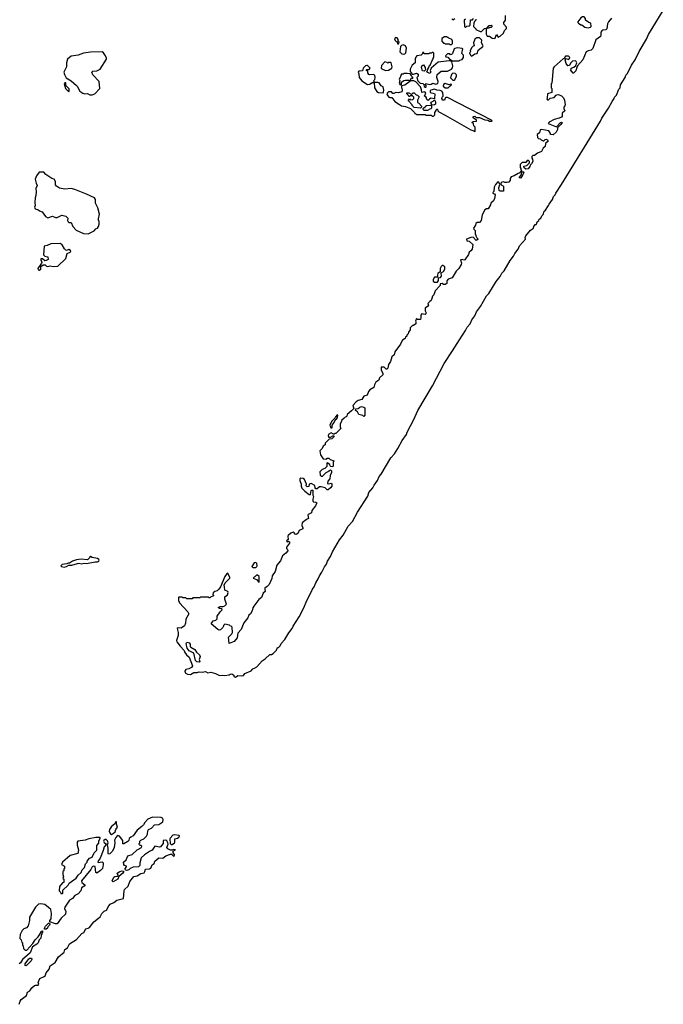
# Model space of a CAD drawing. Extents: x 2293830 to 2387798, y 66850 to 233222.
# Tile 60 of 192: x 2356993 to 2365285, y 156954 to 169641. Entities that reach past the tile are written whole.
import ezdxf

# ---------------------------------------------------------------- set-up
doc = ezdxf.new("R2010")
doc.units = 0

msp = doc.modelspace()

# ---------------------------------------------------------------- linework, layer by layer
at = {"layer": '0CON05XD'}
for points in [[(2359775, 161170), (2359805, 161190), (2359855, 161188), (2359875, 161192), (2359893, 161217), (2359975, 161250), (2359995, 161278), (2360017, 161283), (2360046, 161304), (2360115, 161378), (2360156, 161404), (2360215, 161460), (2360237, 161463), (2360260, 161475), (2360300, 161515), (2360315, 161550), (2360328, 161552), (2360348, 161572), (2360360, 161605), (2360410, 161655), (2360459, 161741), (2360505, 161798), (2360516, 161825), (2360592, 161945), (2360655, 162064), (2360693, 162157), (2360745, 162254), (2360766, 162305), (2360787, 162335), (2360807, 162385), (2360840, 162435), (2360855, 162475), (2360885, 162520), (2360919, 162591), (2360944, 162625), (2360959, 162665), (2360998, 162725), (2361024, 162785), (2361115, 162938), (2361160, 163000), (2361225, 163114), (2361279, 163175), (2361346, 163294), (2361477, 163503), (2361490, 163550), (2361542, 163608), (2361559, 163645), (2361602, 163705), (2361624, 163755), (2361652, 163785), (2361776, 163995), (2361822, 164048), (2361866, 164115), (2361920, 164220), (2361975, 164294), (2361984, 164325), (2362071, 164489), (2362124, 164606), (2362313, 164925), (2362461, 165209), (2362571, 165375), (2362657, 165517), (2362738, 165635), (2362760, 165680), (2362795, 165724), (2362817, 165773), (2362855, 165824), (2362879, 165875), (2362931, 165945), (2363006, 166084), (2363036, 166114), (2363132, 166268), (2363185, 166331), (2363206, 166375), (2363236, 166405), (2363312, 166538), (2363357, 166595), (2363370, 166630), (2363415, 166684), (2363434, 166726), (2363509, 166811), (2363506, 166835), (2363515, 166858), (2363575, 166928), (2363613, 166957), (2363618, 166975), (2363635, 167002), (2363645, 167000), (2363650, 167005), (2363660, 167035), (2363680, 167055), (2363685, 167070), (2363708, 167085), (2363720, 167115), (2363735, 167130), (2363752, 167175), (2363768, 167185), (2363807, 167245), (2363813, 167265), (2363857, 167325), (2363872, 167365), (2363892, 167385), (2363902, 167408), (2363975, 167518), (2364476, 168334), (2364495, 168374), (2364579, 168501), (2364624, 168585), (2364653, 168625), (2364658, 168645), (2364682, 168668), (2364712, 168745), (2364729, 168765), (2364735, 168801), (2364794, 168896), (2364804, 168925), (2364823, 168947), (2364875, 169055), (2364923, 169125), (2364975, 169231), (2365069, 169391), (2365095, 169452), (2365285, 169760)], [(2364618, 169662), (2364577, 169613), (2364565, 169590), (2364558, 169525), (2364545, 169512), (2364505, 169508), (2364491, 169499), (2364481, 169479), (2364482, 169445), (2364477, 169425), (2364415, 169380), (2364375, 169270), (2364355, 169250), (2364315, 169242), (2364290, 169225), (2364248, 169122), (2364180, 169045), (2364172, 169025), (2364158, 168982), (2364128, 168952), (2364122, 168952), (2364090, 168995), (2364098, 169002), (2364100, 169015), (2364132, 169028), (2364159, 169051), (2364172, 169085), (2364163, 169103), (2364152, 169112), (2364115, 169108), (2364088, 169082), (2364075, 169050), (2364055, 169048), (2364032, 169075), (2364020, 169125), (2364035, 169140), (2364065, 169130), (2364078, 169142), (2364080, 169155), (2364065, 169170), (2364025, 169170), (2364008, 169142), (2363995, 169138), (2363877, 169033), (2363868, 169015), (2363850, 168825), (2363840, 168815), (2363840, 168765), (2363850, 168755), (2363850, 168705), (2363794, 168686), (2363790, 168635), (2363783, 168623), (2363795, 168610), (2363805, 168610), (2363828, 168632), (2363880, 168640), (2363905, 168670), (2363915, 168673), (2363936, 168676), (2363975, 168662), (2364000, 168635), (2364012, 168605), (2364021, 168545), (2364018, 168532), (2364002, 168515), (2364002, 168495), (2364018, 168465), (2363983, 168437), (2363982, 168398), (2363973, 168387), (2363945, 168372), (2363880, 168355), (2363815, 168322), (2363802, 168305), (2363908, 168262), (2363960, 168315), (2363975, 168320), (2363980, 168315), (2363965, 168290), (2363940, 168265), (2363922, 168248), (2363922, 168225), (2363905, 168190), (2363865, 168158), (2363832, 168162), (2363830, 168175), (2363809, 168209), (2363715, 168227), (2363700, 168220), (2363688, 168185), (2363658, 168162), (2363662, 168122), (2363675, 168110), (2363697, 168107), (2363712, 168092), (2363735, 168080), (2363745, 168080), (2363764, 168096), (2363782, 168102), (2363793, 168093), (2363800, 168075), (2363768, 168045), (2363761, 168009), (2363738, 167985), (2363715, 167942), (2363665, 167922), (2363625, 167890), (2363605, 167890), (2363592, 167878), (2363590, 167855), (2363600, 167845), (2363602, 167815), (2363588, 167785), (2363568, 167765), (2363565, 167750), (2363545, 167720), (2363513, 167713), (2363492, 167732), (2363490, 167755), (2363527, 167763), (2363560, 167795), (2363560, 167815), (2363548, 167828), (2363532, 167828), (2363515, 167800), (2363465, 167800), (2363440, 167775), (2363440, 167735), (2363450, 167725), (2363450, 167705), (2363460, 167695), (2363460, 167680), (2363485, 167680), (2363488, 167675), (2363468, 167625), (2363445, 167600), (2363430, 167605), (2363460, 167645), (2363460, 167680), (2363445, 167680), (2363428, 167662), (2363415, 167660), (2363362, 167628), (2363324, 167616), (2363312, 167595), (2363312, 167575), (2363295, 167548), (2363275, 167542), (2363245, 167542), (2363225, 167550), (2363204, 167546), (2363193, 167535), (2363192, 167525), (2363198, 167515), (2363227, 167497), (2363225, 167432), (2363185, 167432), (2363172, 167442), (2363167, 167475), (2363177, 167517), (2363165, 167546), (2363155, 167552), (2363122, 167518), (2363107, 167485), (2363102, 167428), (2363090, 167415), (2363092, 167402), (2363108, 167398), (2363120, 167385), (2363112, 167335), (2363098, 167305), (2363062, 167278), (2363058, 167255), (2363028, 167202), (2363008, 167202), (2362985, 167190), (2362953, 167127), (2362938, 167052), (2362915, 167030), (2362885, 167030), (2362870, 167015), (2362867, 166993), (2362840, 166955), (2362842, 166942), (2362860, 166925), (2362860, 166875), (2362868, 166868), (2362868, 166855), (2362881, 166831), (2362897, 166817), (2362895, 166810), (2362875, 166798), (2362835, 166838), (2362806, 166834), (2362750, 166815), (2362752, 166792), (2362785, 166787), (2362832, 166745), (2362824, 166686), (2362805, 166662), (2362783, 166647), (2362776, 166614), (2362730, 166545), (2362715, 166542), (2362695, 166552), (2362670, 166545), (2362686, 166506), (2362681, 166485), (2362649, 166435), (2362618, 166402), (2362566, 166315), (2362514, 166296), (2362496, 166275), (2362495, 166240), (2362475, 166230), (2362455, 166230), (2362435, 166240), (2362412, 166238), (2362410, 166215), (2362344, 166146), (2362330, 166095), (2362313, 166077), (2362303, 166047)], [(2362562, 169652), (2362575, 169640), (2362600, 169655)], [(2362735, 169650), (2362720, 169635), (2362722, 169552), (2362735, 169540), (2362752, 169558), (2362785, 169560), (2362798, 169572), (2362802, 169638), (2362825, 169640), (2362840, 169655)], [(2362868, 169648), (2362870, 169635), (2362852, 169618), (2362843, 169597), (2362840, 169555), (2362870, 169525), (2362870, 169515), (2362925, 169488), (2362942, 169488), (2362983, 169527), (2363010, 169530), (2363042, 169568), (2363065, 169570), (2363080, 169555), (2363065, 169540), (2363045, 169540), (2363035, 169530), (2363010, 169530), (2363002, 169518), (2363004, 169454), (2363015, 169430), (2363047, 169427), (2363080, 169405), (2363105, 169400), (2363118, 169405), (2363135, 169450), (2363158, 169418), (2363185, 169431), (2363225, 169469), (2363239, 169501), (2363265, 169528), (2363265, 169547), (2363230, 169585), (2363230, 169605), (2363250, 169635), (2363251, 169695)], [(2364315, 169537), (2364345, 169544), (2364354, 169555), (2364350, 169595), (2364324, 169605), (2364282, 169635), (2364282, 169655), (2364265, 169677), (2364245, 169679), (2364224, 169666), (2364183, 169615), (2364182, 169605), (2364192, 169595), (2364224, 169574), (2364235, 169573), (2364274, 169544), (2364315, 169537)], [(2361875, 169330), (2361880, 169355), (2361870, 169365), (2361868, 169385), (2361857, 169407), (2361835, 169410), (2361823, 169395), (2361830, 169375), (2361845, 169360), (2361858, 169358), (2361862, 169332), (2361875, 169330)], [(2362555, 169320), (2362570, 169335), (2362570, 169365), (2362560, 169385), (2362522, 169402), (2362515, 169410), (2362502, 169412), (2362495, 169420), (2362465, 169420), (2362432, 169398), (2362430, 169365), (2362455, 169340), (2362468, 169338), (2362475, 169330), (2362525, 169330), (2362535, 169320), (2362555, 169320)], [(2362815, 169170), (2362858, 169202), (2362885, 169204), (2362901, 169249), (2362960, 169295), (2362963, 169305), (2362943, 169345), (2362946, 169376), (2362916, 169406), (2362882, 169408), (2362858, 169392), (2362840, 169345), (2362850, 169305), (2362835, 169302), (2362816, 169284), (2362798, 169245), (2362800, 169225), (2362790, 169215), (2362800, 169185), (2362815, 169170)], [(2361935, 169198), (2361955, 169202), (2361967, 169213), (2361978, 169275), (2361963, 169303), (2361934, 169316), (2361911, 169309), (2361898, 169295), (2361892, 169225), (2361915, 169203), (2361935, 169198)], [(2362655, 169110), (2362662, 169118), (2362695, 169130), (2362710, 169155), (2362710, 169185), (2362690, 169205), (2362700, 169265), (2362692, 169272), (2362635, 169278), (2362598, 169272), (2362590, 169265), (2362570, 169205), (2362558, 169192), (2362545, 169190), (2362535, 169200), (2362505, 169200), (2362480, 169175), (2362482, 169162), (2362508, 169158), (2362532, 169132), (2362545, 169130), (2362565, 169110), (2362655, 169110)], [(2357925, 168674), (2357962, 168688), (2358025, 168755), (2358016, 168846), (2357935, 168932), (2357924, 168965), (2357935, 168979), (2357985, 168981), (2358030, 169005), (2358109, 169131), (2358111, 169145), (2358100, 169175), (2358073, 169215), (2358057, 169227), (2357905, 169223), (2357815, 169212), (2357747, 169185), (2357655, 169172), (2357609, 169131), (2357594, 169085), (2357596, 169035), (2357562, 168965), (2357568, 168935), (2357591, 168891), (2357655, 168855), (2357725, 168794), (2357739, 168779), (2357750, 168750), (2357769, 168719), (2357805, 168696), (2357832, 168688), (2357865, 168691), (2357895, 168675), (2357925, 168674)], [(2362225, 168770), (2362230, 168775), (2362230, 168795), (2362220, 168805), (2362225, 168820), (2362275, 168804), (2362295, 168810), (2362315, 168825), (2362355, 168812), (2362379, 168821), (2362386, 168845), (2362368, 168895), (2362370, 168935), (2362425, 168976), (2362505, 168979), (2362557, 169003), (2362569, 169021), (2362574, 169045), (2362560, 169100), (2362545, 169110), (2362525, 169110), (2362385, 169094), (2362293, 169017), (2362282, 168985), (2362290, 168965), (2362278, 168952), (2362265, 168950), (2362258, 168958), (2362242, 168962), (2362240, 168975), (2362248, 168982), (2362250, 169005), (2362260, 169015), (2362260, 169025), (2362270, 169035), (2362270, 169045), (2362280, 169055), (2362310, 169125), (2362320, 169135), (2362322, 169148), (2362330, 169155), (2362328, 169208), (2362318, 169218), (2362305, 169220), (2362298, 169212), (2362275, 169210), (2362265, 169200), (2362205, 169200), (2362198, 169218), (2362185, 169220), (2362180, 169195), (2362167, 169183), (2362110, 169175), (2362095, 169160), (2362088, 169135), (2362090, 169085), (2362050, 169055), (2362022, 169005), (2362023, 168973), (2362048, 168938), (2362065, 168938), (2362105, 168952), (2362125, 168940), (2362127, 168913), (2362110, 168895), (2362122, 168852), (2362152, 168822), (2362188, 168818), (2362200, 168805), (2362202, 168782), (2362215, 168770), (2362225, 168770)], [(2361475, 168808), (2361505, 168812), (2361535, 168830), (2361560, 168830), (2361560, 168845), (2361550, 168855), (2361568, 168872), (2361573, 168895), (2361568, 168925), (2361547, 168937), (2361505, 168930), (2361490, 168935), (2361480, 168955), (2361478, 168978), (2361462, 168982), (2361460, 168995), (2361465, 169000), (2361495, 169000), (2361510, 169015), (2361475, 169050), (2361465, 169050), (2361450, 169045), (2361420, 169015), (2361408, 168982), (2361363, 168977), (2361352, 168965), (2361362, 168945), (2361368, 168898), (2361402, 168855), (2361475, 168808)], [(2361708, 168988), (2361745, 168992), (2361788, 169015), (2361792, 169035), (2361780, 169085), (2361775, 169090), (2361745, 169090), (2361735, 169080), (2361728, 169088), (2361695, 169100), (2361655, 169050), (2361652, 169015), (2361675, 168998), (2361708, 168988)], [(2362205, 168980), (2362184, 168984), (2362170, 169025), (2362174, 169046), (2362195, 169060), (2362218, 169025), (2362220, 168995), (2362205, 168980)], [(2362855, 168200), (2362860, 168205), (2362860, 168255), (2362842, 168272), (2362838, 168298), (2362820, 168315), (2362835, 168330), (2362878, 168332), (2362880, 168345), (2362837, 168377), (2362830, 168385), (2362837, 168393), (2362855, 168396), (2362875, 168383), (2362915, 168380), (2362985, 168352), (2363025, 168348), (2363045, 168334), (2363078, 168332), (2363070, 168345), (2362505, 168638), (2362485, 168637), (2362475, 168630), (2362464, 168605), (2362443, 168603), (2362430, 168625), (2362437, 168643), (2362449, 168655), (2362443, 168705), (2362430, 168720), (2362410, 168730), (2362365, 168732), (2362335, 168748), (2362290, 168735), (2362280, 168725), (2362282, 168702), (2362335, 168690), (2362342, 168682), (2362339, 168631), (2362335, 168620), (2362291, 168629), (2362271, 168619), (2362255, 168600), (2362240, 168615), (2362230, 168645), (2362210, 168655), (2362224, 168694), (2362217, 168707), (2362205, 168711), (2362172, 168702), (2362169, 168739), (2362158, 168778), (2362095, 168840), (2362072, 168852), (2362030, 168855), (2362032, 168878), (2362045, 168890), (2362058, 168882), (2362060, 168895), (2362042, 168912), (2362038, 168928), (2362022, 168942), (2361985, 168950), (2361945, 168950), (2361935, 168940), (2361912, 168938), (2361903, 168927), (2361900, 168905), (2361880, 168875), (2361890, 168855), (2361880, 168825), (2361895, 168800), (2361910, 168805), (2361912, 168838), (2361943, 168857), (2361965, 168862), (2362015, 168860), (2362020, 168845), (2361955, 168798), (2361912, 168788), (2361910, 168765), (2361917, 168757), (2361920, 168735), (2361917, 168713), (2361875, 168698), (2361838, 168702), (2361815, 168690), (2361802, 168692), (2361785, 168710), (2361775, 168712), (2361745, 168710), (2361730, 168700), (2361723, 168685), (2361726, 168675), (2361747, 168645), (2361762, 168638), (2361788, 168638), (2361828, 168585), (2361885, 168548), (2361913, 168533), (2361965, 168522), (2362028, 168498), (2362080, 168445), (2362082, 168432), (2362098, 168428), (2362105, 168420), (2362215, 168420), (2362225, 168410), (2362295, 168410), (2362305, 168400), (2362325, 168400), (2362340, 168415), (2362340, 168445), (2362358, 168472), (2362362, 168488), (2362375, 168490), (2362380, 168465), (2362393, 168453), (2362475, 168412), (2362805, 168220), (2362845, 168210), (2362855, 168200)], [(2362575, 168860), (2362595, 168862), (2362620, 168910), (2362622, 168932), (2362605, 168950), (2362575, 168952), (2362554, 168936), (2362544, 168894), (2362575, 168860)], [(2357625, 168711), (2357632, 168725), (2357629, 168749), (2357589, 168795), (2357586, 168826), (2357575, 168828), (2357567, 168815), (2357581, 168755), (2357625, 168711)], [(2361675, 168700), (2361682, 168708), (2361683, 168735), (2361676, 168776), (2361648, 168788), (2361625, 168828), (2361605, 168833), (2361560, 168830), (2361562, 168765), (2361592, 168715), (2361615, 168702), (2361675, 168700)], [(2362515, 168763), (2362558, 168802), (2362558, 168808), (2362545, 168810), (2362538, 168802), (2362525, 168800), (2362475, 168818), (2362452, 168805), (2362450, 168785), (2362474, 168764), (2362515, 168763)], [(2362155, 168502), (2362075, 168510), (2362062, 168522), (2362050, 168535), (2362050, 168545), (2362000, 168595), (2362000, 168605), (2362015, 168620), (2362025, 168610), (2362058, 168612), (2362070, 168625), (2362070, 168645), (2362055, 168660), (2362025, 168660), (2362018, 168652), (2362005, 168650), (2362000, 168665), (2361980, 168685), (2361982, 168698), (2362005, 168698), (2362035, 168680), (2362045, 168680), (2362063, 168697), (2362075, 168700), (2362102, 168672), (2362117, 168667), (2362138, 168648), (2362120, 168605), (2362120, 168575), (2362136, 168566), (2362170, 168525), (2362168, 168512), (2362155, 168502)], [(2362245, 168470), (2362203, 168473), (2362190, 168485), (2362192, 168498), (2362202, 168508), (2362215, 168510), (2362220, 168525), (2362233, 168537), (2362300, 168540), (2362300, 168555), (2362290, 168565), (2362292, 168578), (2362319, 168591), (2362335, 168610), (2362352, 168582), (2362348, 168552), (2362338, 168542), (2362300, 168540), (2362298, 168502), (2362288, 168492), (2362275, 168490), (2362245, 168470)], [(2357875, 166882), (2357950, 166920), (2357975, 166946), (2357995, 166957), (2358008, 166975), (2358016, 167006), (2358018, 167045), (2358010, 167055), (2358010, 167075), (2358022, 167135), (2357998, 167215), (2357970, 167275), (2357970, 167325), (2357957, 167347), (2357855, 167395), (2357705, 167454), (2357655, 167464), (2357575, 167458), (2357505, 167469), (2357468, 167495), (2357455, 167515), (2357453, 167555), (2357438, 167585), (2357405, 167594), (2357329, 167645), (2357305, 167676), (2357242, 167678), (2357209, 167631), (2357194, 167585), (2357204, 167535), (2357217, 167505), (2357201, 167465), (2357204, 167424), (2357202, 167375), (2357190, 167345), (2357187, 167285), (2357192, 167245), (2357182, 167225), (2357192, 167202), (2357228, 167195), (2357247, 167177), (2357281, 167165), (2357324, 167104), (2357355, 167090), (2357415, 167111), (2357454, 167094), (2357475, 167092), (2357535, 167124), (2357585, 167110), (2357612, 167085), (2357607, 167055), (2357615, 167035), (2357625, 167027), (2357656, 167026), (2357677, 166975), (2357719, 166929), (2357814, 166884), (2357875, 166882)], [(2357245, 166413), (2357263, 166425), (2357267, 166463), (2357295, 166482), (2357322, 166482), (2357340, 166465), (2357355, 166461), (2357385, 166469), (2357425, 166459), (2357486, 166464), (2357585, 166565), (2357603, 166627), (2357644, 166645), (2357651, 166655), (2357649, 166669), (2357625, 166682), (2357595, 166667), (2357585, 166671), (2357568, 166688), (2357539, 166739), (2357515, 166756), (2357395, 166751), (2357345, 166731), (2357308, 166725), (2357300, 166610), (2357315, 166594), (2357355, 166586), (2357358, 166552), (2357335, 166538), (2357315, 166533), (2357285, 166559), (2357265, 166558), (2357264, 166545), (2357277, 166515), (2357274, 166505), (2357227, 166435), (2357230, 166420), (2357245, 166413)], [(2362375, 166260), (2362389, 166281), (2362390, 166315), (2362415, 166318), (2362428, 166335), (2362422, 166378), (2362454, 166396), (2362470, 166425), (2362470, 166455), (2362445, 166472), (2362435, 166472), (2362425, 166462), (2362408, 166435), (2362408, 166392), (2362381, 166369), (2362374, 166355), (2362377, 166323), (2362338, 166325), (2362318, 166295), (2362322, 166272), (2362335, 166260), (2362375, 166260)], [(2362303, 166047), (2362296, 166024), (2362275, 166012), (2362252, 165985), (2362260, 165955), (2362218, 165922), (2362218, 165888), (2362230, 165865), (2362227, 165853), (2362215, 165842), (2362175, 165850), (2362160, 165835), (2362162, 165805), (2362155, 165780), (2362115, 165780), (2362105, 165790), (2362092, 165755), (2362098, 165745), (2362095, 165720), (2362065, 165700), (2362055, 165700), (2362025, 165670), (2362022, 165645), (2362000, 165615), (2361998, 165592), (2361980, 165575), (2361980, 165565), (2361965, 165550), (2361960, 165535), (2361925, 165510), (2361904, 165475), (2361901, 165459), (2361825, 165360), (2361818, 165322), (2361788, 165295), (2361770, 165235), (2361745, 165200), (2361735, 165150), (2361725, 165140), (2361715, 165140), (2361690, 165165), (2361650, 165165), (2361648, 165125), (2361670, 165085), (2361670, 165065), (2361630, 165025), (2361618, 164995), (2361580, 164970), (2361562, 164935), (2361555, 164900), (2361505, 164870), (2361485, 164850), (2361468, 164802), (2361425, 164790), (2361400, 164745), (2361355, 164733), (2361328, 164715), (2361285, 164668), (2361298, 164632), (2361269, 164601), (2361210, 164555), (2361208, 164532), (2361198, 164522), (2361185, 164520), (2361174, 164506), (2361140, 164475), (2361138, 164462), (2361120, 164435), (2361120, 164395), (2361130, 164375), (2361065, 164310), (2361052, 164308), (2361045, 164300), (2361035, 164300), (2361005, 164318), (2360975, 164300), (2360968, 164285), (2360972, 164262), (2360995, 164260), (2361025, 164280), (2361038, 164278), (2361040, 164265), (2361015, 164242), (2360982, 164238), (2360930, 164185), (2360930, 164165), (2360904, 164146), (2360890, 164115), (2360860, 164085), (2360868, 164035), (2360902, 163982), (2360945, 163980), (2360955, 163990), (2360975, 163990), (2360992, 163972), (2361040, 163955), (2361032, 163935), (2361032, 163888), (2361025, 163880), (2361002, 163882), (2360992, 163892), (2360988, 163908), (2360955, 163930), (2360950, 163925), (2360948, 163882), (2360925, 163858), (2360890, 163845), (2360860, 163815), (2360862, 163772), (2360875, 163760), (2360895, 163760), (2360940, 163805), (2360965, 163818), (2360975, 163830), (2360985, 163830), (2360995, 163840), (2361008, 163828), (2361010, 163805), (2360993, 163767), (2360988, 163725), (2360962, 163695), (2360960, 163665), (2360975, 163660), (2361007, 163667), (2361016, 163656), (2361015, 163632), (2360995, 163608), (2360965, 163583), (2360955, 163582), (2360928, 163608), (2360875, 163622), (2360855, 163620), (2360825, 163598), (2360808, 163598), (2360798, 163608), (2360795, 163640), (2360746, 163666), (2360722, 163655), (2360716, 163624), (2360695, 163620), (2360684, 163634), (2360688, 163655), (2360662, 163715), (2360645, 163728), (2360615, 163732), (2360604, 163726), (2360604, 163705), (2360618, 163658), (2360621, 163629), (2360628, 163605), (2360666, 163566), (2360723, 163523), (2360740, 163525), (2360750, 163575), (2360755, 163580), (2360768, 163578), (2360770, 163515), (2360780, 163495), (2360768, 163462), (2360768, 163438), (2360778, 163428), (2360810, 163425), (2360820, 163415), (2360817, 163405), (2360802, 163375), (2360758, 163315), (2360752, 163285), (2360710, 163265), (2360706, 163255), (2360712, 163215), (2360688, 163202), (2360632, 163158), (2360629, 163125), (2360642, 163095), (2360639, 163081), (2360592, 163058), (2360575, 163022), (2360555, 163008), (2360542, 163012), (2360529, 163029), (2360515, 163036), (2360488, 163025), (2360452, 162995), (2360448, 162985), (2360450, 162945), (2360430, 162925), (2360445, 162910), (2360455, 162920), (2360470, 162915), (2360470, 162895), (2360430, 162845), (2360432, 162825), (2360443, 162813), (2360448, 162795), (2360422, 162765), (2360378, 162732), (2360355, 162668), (2360306, 162614), (2360285, 162532), (2360246, 162475), (2360240, 162440), (2360206, 162365), (2360183, 162337), (2360153, 162317), (2360149, 162305), (2360156, 162274), (2360129, 162251), (2360106, 162195), (2360072, 162168), (2360009, 162085), (2359996, 162064), (2359989, 162025), (2359966, 161985), (2359944, 161966), (2359934, 161935), (2359882, 161868), (2359844, 161785), (2359802, 161735), (2359794, 161676), (2359755, 161630), (2359692, 161602), (2359684, 161686), (2359725, 161728), (2359733, 161745), (2359728, 161815), (2359718, 161828), (2359702, 161832), (2359695, 161840), (2359635, 161850), (2359620, 161835), (2359620, 161825), (2359609, 161811), (2359579, 161781), (2359564, 161776), (2359545, 161783), (2359459, 161855), (2359485, 161893), (2359520, 161905), (2359535, 161920), (2359538, 161955), (2359575, 162012), (2359600, 162035), (2359595, 162050), (2359565, 162052), (2359550, 162065), (2359575, 162078), (2359615, 162078), (2359635, 162088), (2359655, 162110), (2359634, 162174), (2359634, 162206), (2359669, 162231), (2359679, 162259), (2359673, 162273), (2359635, 162290), (2359633, 162335), (2359628, 162355), (2359638, 162385), (2359700, 162445), (2359701, 162455), (2359675, 162510), (2359655, 162498), (2359634, 162466), (2359580, 162335), (2359557, 162303), (2359535, 162280), (2359505, 162272), (2359484, 162256), (2359480, 162235), (2359490, 162225), (2359490, 162215), (2359452, 162198), (2359445, 162190), (2359432, 162192), (2359425, 162200), (2359325, 162200), (2359315, 162190), (2359225, 162190), (2359215, 162180), (2359145, 162180), (2359135, 162190), (2359095, 162190), (2359085, 162200), (2359045, 162200), (2359040, 162195), (2359040, 162155), (2359053, 162125), (2359160, 162010), (2359172, 161985), (2359133, 161917), (2359130, 161865), (2359115, 161832), (2359075, 161802), (2359035, 161803), (2359020, 161795), (2359033, 161745), (2359034, 161705), (2359013, 161643), (2359019, 161625), (2359060, 161570), (2359113, 161513), (2359120, 161485), (2359141, 161455), (2359178, 161425), (2359220, 161315), (2359208, 161295), (2359172, 161278), (2359135, 161270), (2359120, 161245), (2359126, 161225), (2359155, 161209), (2359195, 161204), (2359235, 161228), (2359281, 161229), (2359305, 161237), (2359345, 161232), (2359385, 161242), (2359415, 161227), (2359455, 161232), (2359517, 161217), (2359565, 161192), (2359605, 161197), (2359635, 161190), (2359692, 161198), (2359703, 161207), (2359725, 161210), (2359750, 161195), (2359752, 161182), (2359762, 161172), (2359775, 161170)], [(2361425, 164530), (2361415, 164540), (2361363, 164553), (2361345, 164590), (2361320, 164605), (2361322, 164628), (2361355, 164630), (2361375, 164650), (2361395, 164658), (2361425, 164650), (2361438, 164638), (2361440, 164545), (2361425, 164530)], [(2361015, 164380), (2361020, 164385), (2361020, 164415), (2361045, 164450), (2361062, 164488), (2361076, 164494), (2361088, 164515), (2361090, 164545), (2361085, 164550), (2361060, 164525), (2361058, 164512), (2361010, 164465), (2361010, 164455), (2361000, 164445), (2360990, 164415), (2361002, 164382), (2361015, 164380)], [(2357565, 162587), (2357595, 162593), (2357625, 162612), (2357666, 162614), (2357736, 162634), (2357755, 162636), (2357795, 162629), (2357825, 162636), (2357855, 162634), (2357965, 162656), (2357995, 162656), (2358012, 162665), (2358017, 162675), (2358013, 162685), (2357995, 162699), (2357925, 162709), (2357904, 162726), (2357895, 162720), (2357892, 162705), (2357865, 162683), (2357785, 162691), (2357725, 162680), (2357675, 162662), (2357635, 162640), (2357615, 162640), (2357602, 162628), (2357538, 162622), (2357522, 162605), (2357533, 162593), (2357565, 162587)], [(2359995, 162582), (2360035, 162583), (2360050, 162595), (2360052, 162605), (2360050, 162635), (2360035, 162646), (2360015, 162642), (2359982, 162595), (2359995, 162582)], [(2360075, 162392), (2360080, 162395), (2360076, 162465), (2360055, 162482), (2360045, 162482), (2360000, 162445), (2360045, 162428), (2360075, 162392)], [(2359305, 161363), (2359275, 161367), (2359257, 161385), (2359238, 161478), (2359178, 161508), (2359151, 161541), (2359138, 161605), (2359145, 161620), (2359175, 161612), (2359189, 161595), (2359190, 161565), (2359197, 161555), (2359249, 161525), (2359271, 161491), (2359310, 161455), (2359318, 161435), (2359307, 161395), (2359312, 161368), (2359305, 161363)], [(2356986, 156954), (2356997, 156995), (2357010, 157015), (2357082, 157068), (2357095, 157112), (2357122, 157128), (2357148, 157165), (2357185, 157198), (2357195, 157202), (2357229, 157201), (2357238, 157215), (2357230, 157235), (2357252, 157285), (2357309, 157311), (2357319, 157321), (2357335, 157358), (2357374, 157406), (2357385, 157450), (2357449, 157491), (2357493, 157565), (2357566, 157624), (2357575, 157660), (2357609, 157681), (2357635, 157732), (2357725, 157788), (2357792, 157865), (2357820, 157880), (2357845, 157927), (2357875, 157933), (2357892, 157945), (2357949, 158015), (2358007, 158063), (2358029, 158081), (2358052, 158125), (2358082, 158155), (2358113, 158167), (2358139, 158221), (2358157, 158243), (2358205, 158264), (2358245, 158296), (2358330, 158315), (2358337, 158415), (2358343, 158435), (2358390, 158475), (2358412, 158535), (2358465, 158600), (2358505, 158610), (2358555, 158640), (2358595, 158648), (2358607, 158663), (2358613, 158697), (2358665, 158699), (2358684, 158706), (2358701, 158749), (2358724, 158766), (2358735, 158798), (2358785, 158840), (2358835, 158838), (2358875, 158866), (2358935, 158888), (2358947, 158887), (2358975, 158862), (2358985, 158870), (2358987, 158885), (2358970, 158905), (2358970, 158925), (2359000, 158945), (2358975, 158950), (2358955, 158940), (2358935, 158940), (2358902, 158955), (2358890, 158975), (2358904, 159015), (2358903, 159035), (2358889, 159059), (2358875, 159068), (2358840, 159065), (2358839, 159025), (2358805, 158983), (2358795, 158980), (2358735, 158991), (2358700, 158940), (2358665, 158924), (2358601, 158879), (2358559, 158841), (2358541, 158775), (2358539, 158741), (2358525, 158727), (2358455, 158722), (2358417, 158703), (2358400, 158685), (2358375, 158678), (2358355, 158680), (2358350, 158705), (2358370, 158725), (2358370, 158735), (2358345, 158742), (2358334, 158754), (2358331, 158785), (2358364, 158816), (2358388, 158865), (2358442, 158885), (2358505, 158942), (2358562, 158975), (2358565, 158990), (2358555, 159000), (2358542, 159002), (2358530, 159015), (2358530, 159025), (2358540, 159035), (2358540, 159055), (2358555, 159070), (2358590, 159085), (2358625, 159120), (2358638, 159145), (2358643, 159187), (2358654, 159206), (2358690, 159225), (2358730, 159265), (2358785, 159271), (2358835, 159307), (2358843, 159335), (2358834, 159354), (2358815, 159360), (2358705, 159363), (2358645, 159338), (2358604, 159296), (2358588, 159265), (2358566, 159244), (2358504, 159196), (2358456, 159124), (2358423, 159107), (2358405, 159090), (2358398, 159065), (2358385, 159050), (2358335, 159020), (2358322, 159022), (2358320, 159065), (2358279, 159119), (2358253, 159127), (2358230, 159105), (2358212, 159068), (2358218, 159035), (2358211, 158975), (2358189, 158925), (2358155, 158892), (2358135, 158890), (2358132, 158895), (2358131, 158965), (2358122, 159008), (2358133, 159035), (2358125, 159058), (2358105, 159078), (2358092, 159078), (2358077, 159065), (2358072, 159055), (2358079, 159039), (2358110, 159015), (2358079, 158981), (2358069, 158935), (2358031, 158835), (2358000, 158795), (2358005, 158782), (2358055, 158789), (2358068, 158778), (2358070, 158755), (2358059, 158705), (2358035, 158677), (2357985, 158642), (2357974, 158654), (2357965, 158730), (2357945, 158733), (2357926, 158724), (2357908, 158692), (2357787, 158545), (2357792, 158525), (2357830, 158495), (2357831, 158479), (2357790, 158455), (2357780, 158415), (2357745, 158378), (2357705, 158357), (2357675, 158317), (2357636, 158294), (2357574, 158206), (2357570, 158185), (2357587, 158153), (2357582, 158115), (2357525, 158063), (2357475, 157992), (2357455, 157989), (2357380, 158015), (2357382, 158035), (2357400, 158055), (2357403, 158125), (2357394, 158174), (2357365, 158202), (2357315, 158240), (2357265, 158250), (2357235, 158242), (2357198, 158205), (2357118, 158075), (2357120, 158035), (2357100, 157965), (2357079, 157941), (2357046, 157924), (2357026, 157904), (2357000, 157855), (2356993, 157803), (2357010, 157785), (2357022, 157752), (2357030, 157745), (2357030, 157715), (2357037, 157707), (2357042, 157672), (2357065, 157650), (2357085, 157652), (2357163, 157737), (2357192, 157785), (2357229, 157821), (2357268, 157882), (2357270, 157895), (2357285, 157900), (2357288, 157885), (2357269, 157841), (2357266, 157805), (2357244, 157786), (2357231, 157745), (2357215, 157728), (2357157, 157693), (2357126, 157615), (2357095, 157586), (2357029, 157531), (2357005, 157488), (2356987, 157473)], [(2358175, 159142), (2358203, 159157), (2358223, 159177), (2358230, 159205), (2358251, 159235), (2358238, 159275), (2358240, 159305), (2358235, 159310), (2358225, 159300), (2358220, 159280), (2358175, 159246), (2358151, 159205), (2358147, 159185), (2358154, 159164), (2358161, 159151), (2358175, 159142)], [(2357545, 158380), (2357550, 158385), (2357550, 158425), (2357615, 158490), (2357630, 158515), (2357719, 158581), (2357744, 158616), (2357786, 158654), (2357798, 158685), (2357828, 158715), (2357840, 158765), (2357860, 158785), (2357863, 158797), (2357894, 158836), (2357925, 158850), (2357952, 158905), (2357982, 158935), (2357988, 158945), (2357988, 159002), (2358012, 159028), (2358012, 159055), (2358030, 159095), (2358028, 159105), (2357975, 159102), (2357882, 159085), (2357835, 159068), (2357740, 159055), (2357732, 159045), (2357732, 159005), (2357750, 158945), (2357740, 158895), (2357645, 158872), (2357544, 158785), (2357533, 158753), (2357570, 158735), (2357570, 158705), (2357562, 158698), (2357560, 158675), (2357550, 158665), (2357550, 158625), (2357558, 158595), (2357550, 158575), (2357560, 158565), (2357560, 158525), (2357542, 158518), (2357505, 158470), (2357500, 158415), (2357518, 158398), (2357522, 158382), (2357545, 158380)], [(2358955, 159012), (2358985, 159034), (2358991, 159045), (2358992, 159088), (2359025, 159093), (2359045, 159107), (2359051, 159115), (2359048, 159128), (2358981, 159139), (2358967, 159133), (2358932, 159095), (2358927, 159085), (2358930, 159025), (2358945, 159012), (2358955, 159012)], [(2358195, 158532), (2358182, 158545), (2358205, 158590), (2358218, 158602), (2358247, 158603), (2358260, 158615), (2358250, 158645), (2358283, 158667), (2358315, 158672), (2358328, 158668), (2358330, 158655), (2358322, 158645), (2358270, 158600), (2358258, 158565), (2358195, 158532)], [(2357335, 157920), (2357313, 157923), (2357312, 157935), (2357325, 157960), (2357365, 158000), (2357378, 157998), (2357382, 157985), (2357378, 157975), (2357356, 157954), (2357352, 157935), (2357335, 157920)], [(2357075, 157451), (2357063, 157455), (2357064, 157475), (2357110, 157540), (2357125, 157550), (2357145, 157550), (2357147, 157535), (2357139, 157515), (2357075, 157451)]]:
    msp.add_lwpolyline(points, dxfattribs=at)

doc.saveas('drawing.dxf')
